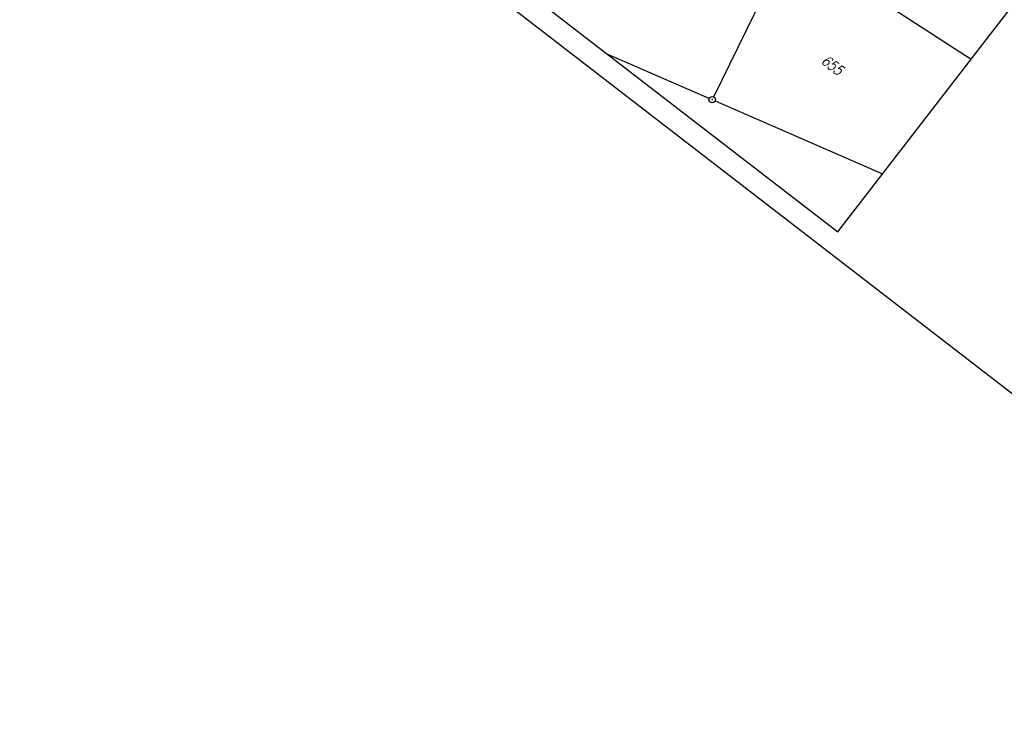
# Model space of a CAD drawing. Extents: x 448814 to 449970, y 436659 to 437685.
# Tile 58 of 132: x 449379 to 449608, y 436659 to 436826. Entities that reach past the tile are written whole.
import ezdxf

# ---------------------------------------------------------------- set-up
doc = ezdxf.new("R2010")
doc.units = 0
doc.header["$LTSCALE"] = 2
doc.header["$MEASUREMENT"] = 0
doc.linetypes.add('AUSGEZOGEN', pattern=[0])
doc.layers.get('0').update_dxf_attribs({"linetype": 'AUSGEZOGEN'})
for name, color, linetype in [('213_FLSTNR', 8, 'AUSGEZOGEN'), ('213_GRENZL', 8, 'AUSGEZOGEN'), ('213_GRENZP', 8, 'AUSGEZOGEN'), ('Planeinteilung', 250, 'CONTINUOUS'), ('RAHMEN', 7, 'AUSGEZOGEN')]:
    doc.layers.add(name, color=color, linetype=linetype)
doc.styles.add('ROMANS', font='romans.shx', dxfattribs={"width": 0.8})

# ---------------------------------------------------------------- blocks, each defined once
blk = doc.blocks.new('1135420')
blk.add_line((0, 0), (1135, 0))
at = {"layer": 'RAHMEN'}
for p, q in [((950, 5), (950, 415)), ((25, 5), (950, 5))]:
    blk.add_line(p, q, dxfattribs=at)
blk = doc.blocks.new('GST')
at = {"color": 0}
blk.add_circle((0, 0), 0.75, dxfattribs=at)
blk.add_point((0, 0), dxfattribs=at)

msp = doc.modelspace()

# ---------------------------------------------------------------- linework, layer by layer
at = {"layer": '213_GRENZL'}
for p, q in [((449540.59, 436807.9), (449558.06, 436843.54)), ((449559.02, 436843.81), (449600.7, 436816.68)), ((449515.65, 436817.95), (449539.58, 436807.52)), ((449540.95, 436806.92), (449580.03, 436789.9))]:
    msp.add_line(p, q, dxfattribs=at)

# ---------------------------------------------------------------- block references
at = {"layer": '213_GRENZP', "rotation": 322.3369117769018}
msp.add_blockref('GST', (449540.26, 436807.22), dxfattribs=at)
at = {"layer": 'Planeinteilung', "linetype": 'Continuous', "rotation": 322.3369009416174}
msp.add_blockref('1135420', (448814.48, 437352.85), dxfattribs=at)

# ---------------------------------------------------------------- texts
at = {"layer": '213_FLSTNR', "style": 'ROMANS', "oblique": 15, "width": 0.8}
msp.add_text('655', height=2.5, rotation=322.3369, dxfattribs=at).set_placement((449565.47, 436815.9))

doc.saveas('drawing.dxf')
